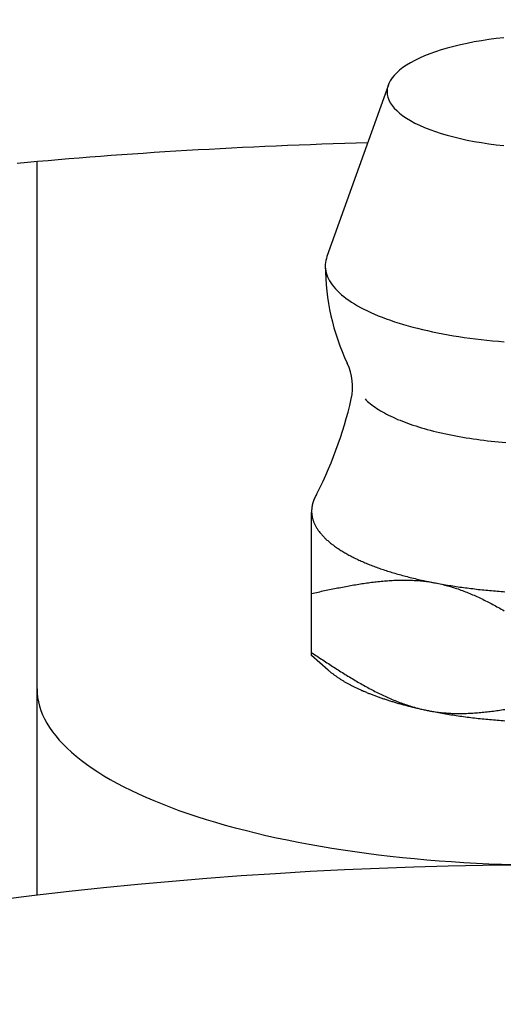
# Model space of a CAD drawing. Extents: x -108 to 254, y -107 to 268.
# Tile 5 of 10: x -8 to -1, y 62 to 76. Entities that reach past the tile are written whole.
import ezdxf

# ---------------------------------------------------------------- set-up
doc = ezdxf.new("R2010")
doc.units = 0
doc.header["$LTSCALE"] = 14
doc.header["$MEASUREMENT"] = 0
doc.layers.get('0').update_dxf_attribs({"linetype": 'CONTINUOUS'})

msp = doc.modelspace()

# ---------------------------------------------------------------- linework, layer by layer
at = {"linetype": 'Continuous'}
for p, q in [((-2.382, 75.363), (-3.276, 72.863)), ((-3.26, 66.84), (-3.5, 67.05))]:
    msp.add_line(p, q, dxfattribs=at)
for p, q in [((-7.5, 63.559), (-7.5, 74.244)), ((-3.5, 67.05), (-3.5, 69.134))]:
    msp.add_line(p, q)
for points in [[(-0.697, 76.049, 0), (-0.809, 76.036, 0), (-0.918, 76.022, 0), (-1.026, 76.005, 0), (-1.131, 75.987, 0), (-1.234, 75.967, 0), (-1.333, 75.946, 0), (-1.43, 75.922, 0), (-1.523, 75.898, 0), (-1.612, 75.871, 0), (-1.697, 75.844, 0), (-1.778, 75.814, 0), (-1.855, 75.784, 0), (-1.928, 75.752, 0), (-1.996, 75.719, 0), (-2.059, 75.685, 0), (-2.117, 75.65, 0), (-2.17, 75.614, 0), (-2.217, 75.577, 0), (-2.26, 75.54, 0), (-2.297, 75.501, 0), (-2.328, 75.463, 0), (-2.354, 75.423, 0), (-2.374, 75.384, 0), (-2.388, 75.344, 0), (-2.397, 75.303, 0), (-2.4, 75.263, 0), (-2.397, 75.223, 0), (-2.388, 75.183, 0), (-2.374, 75.143, 0), (-2.354, 75.103, 0), (-2.328, 75.064, 0), (-2.297, 75.025, 0), (-2.26, 74.987, 0), (-2.217, 74.949, 0), (-2.17, 74.912, 0), (-2.117, 74.876, 0), (-2.059, 74.841, 0), (-1.996, 74.807, 0), (-1.928, 74.774, 0), (-1.855, 74.742, 0), (-1.778, 74.712, 0), (-1.697, 74.683, 0), (-1.612, 74.655, 0), (-1.523, 74.629, 0), (-1.43, 74.604, 0), (-1.333, 74.581, 0), (-1.234, 74.559, 0), (-1.131, 74.539, 0), (-1.026, 74.521, 0), (-0.918, 74.505, 0), (-0.809, 74.49, 0), (-0.697, 74.478, 0)], [(-3.276, 72.863, 0), (-3.285, 72.833, 0), (-3.292, 72.803, 0), (-3.297, 72.774, 0), (-3.3, 72.744, 0), (-3.3, 72.714, 0), (-3.298, 72.684, 0), (-3.293, 72.654, 0), (-3.287, 72.625, 0), (-3.278, 72.595, 0), (-3.266, 72.565, 0), (-3.253, 72.536, 0), (-3.237, 72.507, 0), (-3.219, 72.477, 0), (-3.199, 72.448, 0), (-3.176, 72.419, 0), (-3.151, 72.391, 0), (-3.124, 72.362, 0), (-3.095, 72.334, 0), (-3.064, 72.306, 0), (-3.03, 72.279, 0), (-2.994, 72.252, 0), (-2.957, 72.225, 0), (-2.917, 72.198, 0), (-2.875, 72.172, 0), (-2.831, 72.146, 0), (-2.786, 72.121, 0), (-2.738, 72.096, 0), (-2.688, 72.071, 0), (-2.637, 72.047, 0), (-2.583, 72.024, 0), (-2.528, 72, 0), (-2.471, 71.978, 0), (-2.412, 71.956, 0), (-2.352, 71.934, 0), (-2.29, 71.913, 0), (-2.226, 71.893, 0), (-2.161, 71.873, 0), (-2.094, 71.854, 0), (-2.026, 71.835, 0), (-1.957, 71.817, 0), (-1.886, 71.8, 0), (-1.813, 71.783, 0), (-1.74, 71.767, 0), (-1.665, 71.751, 0), (-1.589, 71.737, 0), (-1.512, 71.723, 0), (-1.434, 71.709, 0), (-1.355, 71.697, 0), (-1.275, 71.685, 0), (-1.194, 71.674, 0), (-1.112, 71.663, 0), (-1.03, 71.654, 0), (-0.946, 71.645, 0), (-0.863, 71.636, 0), (-0.778, 71.629, 0), (-0.693, 71.622, 0)], [(-3.427, 69.399, 0), (-3.428, 69.397, 0), (-3.429, 69.395, 0), (-3.43, 69.393, 0), (-3.431, 69.391, 0), (-3.432, 69.39, 0), (-3.433, 69.388, 0), (-3.434, 69.386, 0), (-3.435, 69.384, 0), (-3.437, 69.382, 0), (-3.438, 69.38, 0), (-3.439, 69.378, 0), (-3.44, 69.376, 0), (-3.441, 69.374, 0), (-3.442, 69.373, 0), (-3.443, 69.371, 0), (-3.444, 69.369, 0), (-3.445, 69.367, 0), (-3.446, 69.365, 0), (-3.447, 69.363, 0), (-3.448, 69.361, 0), (-3.449, 69.359, 0), (-3.45, 69.358, 0), (-3.451, 69.356, 0), (-3.451, 69.354, 0), (-3.452, 69.352, 0), (-3.453, 69.35, 0), (-3.454, 69.348, 0), (-3.455, 69.346, 0), (-3.456, 69.344, 0), (-3.457, 69.342, 0), (-3.458, 69.341, 0), (-3.459, 69.339, 0), (-3.459, 69.337, 0), (-3.46, 69.335, 0), (-3.461, 69.333, 0), (-3.462, 69.331, 0), (-3.463, 69.329, 0), (-3.464, 69.327, 0), (-3.464, 69.325, 0), (-3.465, 69.323, 0), (-3.466, 69.322, 0), (-3.467, 69.32, 0), (-3.468, 69.318, 0), (-3.468, 69.316, 0), (-3.469, 69.314, 0), (-3.47, 69.312, 0), (-3.471, 69.31, 0), (-3.471, 69.308, 0), (-3.472, 69.306, 0), (-3.473, 69.304, 0), (-3.473, 69.302, 0), (-3.474, 69.301, 0), (-3.475, 69.299, 0), (-3.475, 69.297, 0), (-3.476, 69.295, 0), (-3.477, 69.293, 0), (-3.477, 69.291, 0), (-3.478, 69.289, 0), (-3.479, 69.287, 0), (-3.479, 69.285, 0), (-3.48, 69.283, 0), (-3.48, 69.281, 0), (-3.481, 69.28, 0), (-3.482, 69.278, 0), (-3.482, 69.276, 0), (-3.483, 69.274, 0), (-3.483, 69.272, 0), (-3.484, 69.27, 0), (-3.484, 69.268, 0), (-3.485, 69.266, 0), (-3.485, 69.264, 0), (-3.486, 69.262, 0), (-3.486, 69.26, 0), (-3.487, 69.259, 0), (-3.487, 69.257, 0), (-3.488, 69.255, 0), (-3.488, 69.253, 0), (-3.489, 69.251, 0), (-3.489, 69.249, 0), (-3.49, 69.247, 0), (-3.49, 69.245, 0), (-3.49, 69.243, 0), (-3.491, 69.241, 0), (-3.491, 69.24, 0), (-3.492, 69.238, 0), (-3.492, 69.236, 0), (-3.492, 69.234, 0), (-3.493, 69.232, 0), (-3.493, 69.23, 0), (-3.494, 69.228, 0), (-3.494, 69.226, 0), (-3.494, 69.224, 0), (-3.494, 69.222, 0), (-3.495, 69.22, 0), (-3.495, 69.218, 0), (-3.495, 69.216, 0), (-3.496, 69.215, 0), (-3.496, 69.213, 0), (-3.496, 69.211, 0), (-3.496, 69.209, 0), (-3.497, 69.207, 0), (-3.497, 69.205, 0), (-3.497, 69.203, 0), (-3.497, 69.201, 0), (-3.498, 69.199, 0), (-3.498, 69.197, 0), (-3.498, 69.195, 0), (-3.498, 69.194, 0), (-3.498, 69.192, 0), (-3.499, 69.19, 0), (-3.499, 69.188, 0), (-3.499, 69.186, 0), (-3.499, 69.184, 0), (-3.499, 69.182, 0), (-3.499, 69.18, 0), (-3.499, 69.178, 0), (-3.499, 69.176, 0), (-3.5, 69.174, 0), (-3.5, 69.172, 0), (-3.5, 69.171, 0), (-3.5, 69.168, 0), (-3.5, 69.167, 0), (-3.5, 69.165, 0), (-3.5, 69.163, 0), (-3.5, 69.161, 0), (-3.5, 69.159, 0), (-3.5, 69.157, 0), (-3.5, 69.155, 0)], [(-3.5, 69.155, 0), (-3.5, 69.145, 0), (-3.5, 69.135, 0), (-3.499, 69.126, 0), (-3.498, 69.116, 0), (-3.497, 69.106, 0), (-3.496, 69.096, 0), (-3.494, 69.087, 0), (-3.493, 69.077, 0), (-3.491, 69.067, 0), (-3.488, 69.057, 0), (-3.486, 69.047, 0), (-3.483, 69.038, 0), (-3.48, 69.028, 0), (-3.477, 69.018, 0), (-3.474, 69.009, 0), (-3.47, 68.999, 0), (-3.466, 68.989, 0), (-3.462, 68.98, 0), (-3.458, 68.97, 0), (-3.453, 68.96, 0), (-3.448, 68.951, 0), (-3.443, 68.941, 0), (-3.438, 68.931, 0), (-3.433, 68.922, 0), (-3.427, 68.912, 0), (-3.421, 68.902, 0), (-3.415, 68.893, 0), (-3.409, 68.883, 0), (-3.402, 68.874, 0), (-3.395, 68.864, 0), (-3.388, 68.855, 0), (-3.381, 68.845, 0), (-3.373, 68.836, 0), (-3.365, 68.826, 0), (-3.357, 68.817, 0), (-3.349, 68.808, 0), (-3.341, 68.798, 0), (-3.332, 68.789, 0), (-3.323, 68.78, 0), (-3.314, 68.77, 0), (-3.305, 68.761, 0), (-3.295, 68.752, 0), (-3.286, 68.743, 0), (-3.276, 68.733, 0), (-3.265, 68.724, 0), (-3.255, 68.715, 0), (-3.244, 68.706, 0), (-3.234, 68.697, 0), (-3.223, 68.688, 0), (-3.211, 68.679, 0), (-3.2, 68.67, 0), (-3.188, 68.661, 0), (-3.176, 68.652, 0), (-3.164, 68.643, 0), (-3.152, 68.635, 0), (-3.139, 68.626, 0), (-3.126, 68.617, 0), (-3.113, 68.608, 0), (-3.1, 68.6, 0), (-3.087, 68.591, 0), (-3.073, 68.582, 0), (-3.059, 68.574, 0), (-3.045, 68.565, 0), (-3.031, 68.557, 0), (-3.017, 68.548, 0), (-3.002, 68.54, 0), (-2.987, 68.531, 0), (-2.972, 68.523, 0), (-2.957, 68.515, 0), (-2.942, 68.506, 0), (-2.926, 68.498, 0), (-2.91, 68.49, 0), (-2.894, 68.482, 0), (-2.878, 68.474, 0), (-2.862, 68.466, 0), (-2.845, 68.458, 0), (-2.828, 68.45, 0), (-2.811, 68.442, 0), (-2.794, 68.434, 0), (-2.777, 68.426, 0), (-2.759, 68.419, 0), (-2.741, 68.411, 0), (-2.724, 68.403, 0), (-2.706, 68.396, 0), (-2.687, 68.388, 0), (-2.669, 68.381, 0), (-2.65, 68.373, 0), (-2.631, 68.366, 0), (-2.612, 68.359, 0), (-2.593, 68.351, 0), (-2.574, 68.344, 0), (-2.555, 68.337, 0), (-2.535, 68.33, 0), (-2.515, 68.323, 0), (-2.495, 68.316, 0), (-2.475, 68.309, 0), (-2.455, 68.302, 0), (-2.434, 68.295, 0), (-2.413, 68.288, 0), (-2.393, 68.281, 0), (-2.372, 68.275, 0), (-2.35, 68.268, 0), (-2.329, 68.262, 0), (-2.308, 68.255, 0), (-2.286, 68.249, 0), (-2.264, 68.242, 0), (-2.242, 68.236, 0), (-2.22, 68.23, 0), (-2.198, 68.224, 0), (-2.176, 68.218, 0), (-2.153, 68.211, 0), (-2.131, 68.205, 0), (-2.108, 68.2, 0), (-2.085, 68.194, 0), (-2.062, 68.188, 0), (-2.039, 68.182, 0), (-2.015, 68.176, 0), (-1.992, 68.171, 0), (-1.968, 68.165, 0), (-1.944, 68.16, 0), (-1.921, 68.154, 0), (-1.897, 68.149, 0), (-1.872, 68.144, 0), (-1.848, 68.139, 0), (-1.824, 68.133, 0), (-1.799, 68.128, 0), (-1.775, 68.123, 0), (-1.75, 68.118, 0)], [(-1.75, 68.118, 0), (-1.725, 68.114, 0), (-1.7, 68.109, 0), (-1.675, 68.104, 0), (-1.65, 68.099, 0), (-1.625, 68.095, 0), (-1.599, 68.09, 0), (-1.574, 68.086, 0), (-1.548, 68.082, 0), (-1.522, 68.077, 0), (-1.496, 68.073, 0), (-1.471, 68.069, 0), (-1.444, 68.065, 0), (-1.418, 68.061, 0), (-1.392, 68.057, 0), (-1.366, 68.053, 0), (-1.339, 68.049, 0), (-1.313, 68.046, 0), (-1.286, 68.042, 0), (-1.26, 68.038, 0), (-1.233, 68.035, 0), (-1.206, 68.031, 0), (-1.179, 68.028, 0), (-1.152, 68.025, 0), (-1.125, 68.022, 0), (-1.098, 68.019, 0), (-1.071, 68.015, 0), (-1.043, 68.013, 0), (-1.016, 68.01, 0), (-0.989, 68.007, 0), (-0.961, 68.004, 0), (-0.933, 68.001, 0), (-0.906, 67.999, 0), (-0.878, 67.996, 0), (-0.85, 67.994, 0), (-0.823, 67.992, 0), (-0.795, 67.989, 0), (-0.767, 67.987, 0), (-0.739, 67.985, 0), (-0.711, 67.983, 0), (-0.683, 67.981, 0)], [(-3.26, 66.84, 0), (-3.253, 66.834, 0), (-3.246, 66.828, 0), (-3.239, 66.823, 0), (-3.232, 66.817, 0), (-3.225, 66.811, 0), (-3.218, 66.805, 0), (-3.211, 66.799, 0), (-3.203, 66.793, 0), (-3.196, 66.788, 0), (-3.188, 66.782, 0), (-3.181, 66.776, 0), (-3.173, 66.77, 0), (-3.165, 66.765, 0), (-3.157, 66.759, 0), (-3.149, 66.753, 0), (-3.141, 66.748, 0), (-3.133, 66.742, 0), (-3.125, 66.736, 0), (-3.116, 66.731, 0), (-3.108, 66.725, 0), (-3.099, 66.719, 0), (-3.091, 66.714, 0), (-3.082, 66.708, 0), (-3.073, 66.703, 0), (-3.064, 66.697, 0), (-3.055, 66.692, 0), (-3.046, 66.686, 0), (-3.037, 66.681, 0), (-3.028, 66.675, 0), (-3.019, 66.67, 0), (-3.009, 66.665, 0), (-3, 66.659, 0), (-2.99, 66.654, 0), (-2.981, 66.648, 0), (-2.971, 66.643, 0), (-2.961, 66.638, 0), (-2.951, 66.632, 0), (-2.941, 66.627, 0), (-2.931, 66.622, 0), (-2.921, 66.616, 0), (-2.911, 66.611, 0), (-2.901, 66.606, 0), (-2.89, 66.601, 0), (-2.88, 66.595, 0), (-2.869, 66.59, 0), (-2.859, 66.585, 0), (-2.848, 66.58, 0), (-2.837, 66.575, 0), (-2.826, 66.57, 0), (-2.816, 66.565, 0), (-2.805, 66.56, 0), (-2.793, 66.555, 0), (-2.782, 66.549, 0), (-2.771, 66.544, 0), (-2.76, 66.54, 0), (-2.748, 66.534, 0), (-2.737, 66.53, 0), (-2.725, 66.525, 0), (-2.714, 66.52, 0), (-2.702, 66.515, 0), (-2.69, 66.51, 0), (-2.678, 66.505, 0), (-2.667, 66.5, 0), (-2.655, 66.496, 0), (-2.643, 66.491, 0), (-2.63, 66.486, 0), (-2.618, 66.481, 0), (-2.606, 66.477, 0), (-2.594, 66.472, 0), (-2.581, 66.467, 0), (-2.569, 66.463, 0), (-2.556, 66.458, 0), (-2.543, 66.453, 0), (-2.531, 66.449, 0), (-2.518, 66.444, 0), (-2.505, 66.44, 0), (-2.492, 66.435, 0), (-2.479, 66.431, 0), (-2.466, 66.426, 0), (-2.453, 66.422, 0), (-2.44, 66.418, 0), (-2.427, 66.413, 0), (-2.413, 66.409, 0), (-2.4, 66.404, 0), (-2.386, 66.4, 0), (-2.373, 66.396, 0), (-2.359, 66.391, 0), (-2.346, 66.387, 0), (-2.332, 66.383, 0), (-2.318, 66.379, 0), (-2.304, 66.375, 0), (-2.29, 66.371, 0), (-2.276, 66.366, 0), (-2.262, 66.362, 0), (-2.248, 66.358, 0), (-2.234, 66.354, 0), (-2.22, 66.35, 0), (-2.205, 66.346, 0), (-2.191, 66.342, 0), (-2.177, 66.338, 0), (-2.162, 66.334, 0), (-2.148, 66.331, 0), (-2.133, 66.327, 0), (-2.118, 66.323, 0), (-2.104, 66.319, 0), (-2.089, 66.315, 0), (-2.074, 66.311, 0), (-2.059, 66.308, 0), (-2.044, 66.304, 0), (-2.029, 66.3, 0), (-2.014, 66.297, 0), (-1.999, 66.293, 0), (-1.984, 66.29, 0), (-1.969, 66.286, 0), (-1.953, 66.282, 0), (-1.938, 66.279, 0), (-1.923, 66.275, 0), (-1.907, 66.272, 0), (-1.892, 66.269, 0), (-1.876, 66.265, 0), (-1.861, 66.262, 0), (-1.845, 66.258, 0), (-1.829, 66.255, 0), (-1.814, 66.252, 0), (-1.798, 66.249, 0), (-1.782, 66.245, 0), (-1.766, 66.242, 0), (-1.75, 66.239, 0)], [(-1.75, 66.239, 0), (-1.725, 66.234, 0), (-1.7, 66.229, 0), (-1.675, 66.225, 0), (-1.65, 66.22, 0), (-1.625, 66.215, 0), (-1.599, 66.211, 0), (-1.574, 66.207, 0), (-1.548, 66.202, 0), (-1.522, 66.198, 0), (-1.496, 66.194, 0), (-1.471, 66.189, 0), (-1.444, 66.185, 0), (-1.418, 66.181, 0), (-1.392, 66.177, 0), (-1.366, 66.174, 0), (-1.339, 66.17, 0), (-1.313, 66.166, 0), (-1.286, 66.162, 0), (-1.26, 66.159, 0), (-1.233, 66.155, 0), (-1.206, 66.152, 0), (-1.179, 66.149, 0), (-1.152, 66.145, 0), (-1.125, 66.142, 0), (-1.098, 66.139, 0), (-1.071, 66.136, 0), (-1.043, 66.133, 0), (-1.016, 66.13, 0), (-0.989, 66.127, 0), (-0.961, 66.125, 0), (-0.933, 66.122, 0), (-0.906, 66.12, 0), (-0.878, 66.117, 0), (-0.85, 66.115, 0), (-0.823, 66.112, 0), (-0.795, 66.11, 0), (-0.767, 66.108, 0), (-0.739, 66.106, 0), (-0.711, 66.104, 0), (-0.683, 66.102, 0)]]:
    msp.add_polyline3d(points, dxfattribs=at)
for points in [[(-2.681, 74.518, 0), (-2.849, 74.513, 0), (-3.017, 74.508, 0), (-3.184, 74.503, 0), (-3.351, 74.497, 0), (-3.517, 74.491, 0), (-3.683, 74.485, 0), (-3.849, 74.478, 0), (-4.014, 74.471, 0), (-4.179, 74.464, 0), (-4.343, 74.456, 0), (-4.506, 74.448, 0), (-4.669, 74.44, 0), (-4.832, 74.432, 0), (-4.994, 74.423, 0), (-5.155, 74.414, 0), (-5.316, 74.405, 0), (-5.476, 74.395, 0), (-5.636, 74.385, 0), (-5.794, 74.375, 0), (-5.952, 74.365, 0), (-6.11, 74.354, 0), (-6.266, 74.343, 0), (-6.422, 74.332, 0), (-6.577, 74.32, 0), (-6.732, 74.308, 0), (-6.885, 74.296, 0), (-7.038, 74.284, 0), (-7.19, 74.271, 0), (-7.34, 74.258, 0), (-7.491, 74.245, 0), (-7.64, 74.231, 0), (-7.788, 74.218, 0)], [(-2.722, 70.788, 0), (-2.704, 70.77, 0), (-2.685, 70.752, 0), (-2.665, 70.735, 0), (-2.644, 70.717, 0), (-2.622, 70.7, 0), (-2.599, 70.683, 0), (-2.574, 70.666, 0), (-2.549, 70.649, 0), (-2.523, 70.632, 0), (-2.496, 70.616, 0), (-2.468, 70.6, 0), (-2.439, 70.584, 0), (-2.41, 70.568, 0), (-2.379, 70.552, 0), (-2.347, 70.536, 0), (-2.314, 70.521, 0), (-2.281, 70.506, 0), (-2.247, 70.491, 0), (-2.211, 70.477, 0), (-2.175, 70.462, 0), (-2.138, 70.448, 0), (-2.101, 70.434, 0), (-2.062, 70.421, 0), (-2.023, 70.407, 0), (-1.983, 70.394, 0), (-1.942, 70.381, 0), (-1.9, 70.368, 0), (-1.858, 70.356, 0), (-1.815, 70.344, 0), (-1.771, 70.332, 0), (-1.726, 70.321, 0), (-1.681, 70.31, 0), (-1.635, 70.299, 0), (-1.589, 70.288, 0), (-1.542, 70.278, 0), (-1.494, 70.268, 0), (-1.446, 70.258, 0), (-1.398, 70.249, 0), (-1.348, 70.24, 0), (-1.298, 70.231, 0), (-1.248, 70.223, 0), (-1.197, 70.215, 0), (-1.146, 70.207, 0), (-1.094, 70.2, 0), (-1.042, 70.193, 0), (-0.99, 70.186, 0), (-0.937, 70.18, 0), (-0.884, 70.174, 0), (-0.83, 70.168, 0), (-0.776, 70.163, 0), (-0.722, 70.158, 0), (-0.668, 70.154, 0)], [(-3.5, 67.955, 0), (-3.476, 67.96, 0), (-3.453, 67.965, 0), (-3.429, 67.971, 0), (-3.405, 67.976, 0), (-3.381, 67.981, 0), (-3.358, 67.986, 0), (-3.334, 67.991, 0), (-3.31, 67.996, 0), (-3.286, 68.001, 0), (-3.263, 68.006, 0), (-3.239, 68.011, 0), (-3.215, 68.016, 0), (-3.192, 68.02, 0), (-3.168, 68.025, 0), (-3.144, 68.03, 0), (-3.121, 68.035, 0), (-3.097, 68.039, 0), (-3.073, 68.044, 0), (-3.05, 68.049, 0), (-3.026, 68.053, 0), (-3.002, 68.058, 0), (-2.979, 68.062, 0), (-2.955, 68.066, 0), (-2.932, 68.07, 0), (-2.908, 68.075, 0), (-2.884, 68.079, 0), (-2.861, 68.083, 0), (-2.837, 68.087, 0), (-2.814, 68.091, 0), (-2.79, 68.094, 0), (-2.767, 68.098, 0), (-2.743, 68.102, 0), (-2.72, 68.105, 0), (-2.697, 68.108, 0), (-2.673, 68.112, 0), (-2.65, 68.115, 0), (-2.626, 68.118, 0), (-2.603, 68.121, 0), (-2.58, 68.124, 0), (-2.557, 68.126, 0), (-2.533, 68.129, 0), (-2.51, 68.131, 0), (-2.487, 68.133, 0), (-2.464, 68.136, 0), (-2.44, 68.138, 0), (-2.417, 68.14, 0), (-2.394, 68.141, 0), (-2.371, 68.143, 0), (-2.348, 68.144, 0), (-2.325, 68.146, 0), (-2.302, 68.147, 0), (-2.279, 68.148, 0), (-2.256, 68.149, 0), (-2.233, 68.149, 0), (-2.21, 68.15, 0), (-2.187, 68.15, 0), (-2.164, 68.15, 0), (-2.142, 68.15, 0), (-2.119, 68.15, 0), (-2.096, 68.15, 0), (-2.073, 68.149, 0), (-2.051, 68.148, 0), (-2.028, 68.147, 0), (-2.006, 68.146, 0), (-1.983, 68.145, 0), (-1.96, 68.144, 0), (-1.938, 68.142, 0), (-1.915, 68.14, 0), (-1.893, 68.138, 0), (-1.871, 68.135, 0), (-1.848, 68.133, 0), (-1.826, 68.13, 0), (-1.804, 68.127, 0), (-1.782, 68.124, 0), (-1.759, 68.12, 0), (-1.737, 68.116, 0), (-1.715, 68.112, 0), (-1.693, 68.108, 0), (-1.671, 68.104, 0), (-1.649, 68.099, 0), (-1.627, 68.094, 0), (-1.605, 68.089, 0), (-1.584, 68.084, 0), (-1.562, 68.078, 0), (-1.54, 68.073, 0), (-1.518, 68.067, 0), (-1.497, 68.061, 0), (-1.475, 68.054, 0), (-1.453, 68.048, 0), (-1.432, 68.041, 0), (-1.41, 68.034, 0), (-1.389, 68.027, 0), (-1.367, 68.02, 0), (-1.346, 68.012, 0), (-1.324, 68.004, 0), (-1.303, 67.997, 0), (-1.282, 67.989, 0), (-1.26, 67.98, 0), (-1.239, 67.972, 0), (-1.218, 67.964, 0), (-1.197, 67.955, 0), (-1.175, 67.946, 0), (-1.154, 67.937, 0), (-1.133, 67.928, 0), (-1.112, 67.918, 0), (-1.091, 67.909, 0), (-1.07, 67.899, 0), (-1.049, 67.89, 0), (-1.028, 67.88, 0), (-1.007, 67.87, 0), (-0.986, 67.859, 0), (-0.965, 67.849, 0), (-0.944, 67.839, 0), (-0.923, 67.828, 0), (-0.902, 67.817, 0), (-0.882, 67.807, 0), (-0.861, 67.796, 0), (-0.84, 67.785, 0), (-0.819, 67.773, 0), (-0.799, 67.762, 0), (-0.778, 67.751, 0), (-0.757, 67.739, 0), (-0.736, 67.728, 0), (-0.716, 67.716, 0), (-0.695, 67.704, 0)], [(-3.5, 67.093, 0), (-3.48, 67.08, 0), (-3.459, 67.066, 0), (-3.439, 67.053, 0), (-3.419, 67.04, 0), (-3.398, 67.026, 0), (-3.378, 67.013, 0), (-3.358, 66.999, 0), (-3.337, 66.986, 0), (-3.317, 66.972, 0), (-3.296, 66.959, 0), (-3.276, 66.946, 0), (-3.256, 66.933, 0), (-3.235, 66.919, 0), (-3.215, 66.906, 0), (-3.195, 66.893, 0), (-3.174, 66.88, 0), (-3.154, 66.867, 0), (-3.133, 66.853, 0), (-3.113, 66.841, 0), (-3.092, 66.828, 0), (-3.072, 66.815, 0), (-3.051, 66.802, 0), (-3.031, 66.789, 0), (-3.011, 66.776, 0), (-2.99, 66.764, 0), (-2.97, 66.751, 0), (-2.949, 66.739, 0), (-2.928, 66.726, 0), (-2.908, 66.714, 0), (-2.887, 66.702, 0), (-2.867, 66.689, 0), (-2.846, 66.677, 0), (-2.826, 66.665, 0), (-2.805, 66.653, 0), (-2.784, 66.642, 0), (-2.764, 66.63, 0), (-2.743, 66.618, 0), (-2.722, 66.607, 0), (-2.701, 66.595, 0), (-2.681, 66.584, 0), (-2.66, 66.573, 0), (-2.639, 66.562, 0), (-2.618, 66.551, 0), (-2.598, 66.54, 0), (-2.577, 66.529, 0), (-2.556, 66.519, 0), (-2.535, 66.508, 0), (-2.514, 66.498, 0), (-2.493, 66.488, 0), (-2.472, 66.478, 0), (-2.451, 66.468, 0), (-2.43, 66.458, 0), (-2.409, 66.448, 0), (-2.388, 66.439, 0), (-2.367, 66.43, 0), (-2.346, 66.421, 0), (-2.325, 66.412, 0), (-2.303, 66.403, 0), (-2.282, 66.394, 0), (-2.261, 66.385, 0), (-2.24, 66.377, 0), (-2.218, 66.369, 0), (-2.197, 66.361, 0), (-2.176, 66.353, 0), (-2.154, 66.345, 0), (-2.133, 66.338, 0), (-2.111, 66.331, 0), (-2.09, 66.323, 0), (-2.068, 66.317, 0), (-2.047, 66.31, 0), (-2.025, 66.303, 0), (-2.003, 66.297, 0), (-1.982, 66.291, 0), (-1.96, 66.285, 0), (-1.938, 66.279, 0), (-1.916, 66.274, 0), (-1.895, 66.268, 0), (-1.873, 66.263, 0), (-1.851, 66.258, 0), (-1.829, 66.254, 0), (-1.807, 66.249, 0), (-1.785, 66.245, 0), (-1.763, 66.241, 0), (-1.741, 66.237, 0), (-1.718, 66.234, 0), (-1.696, 66.231, 0), (-1.674, 66.228, 0), (-1.652, 66.225, 0), (-1.629, 66.222, 0), (-1.607, 66.22, 0), (-1.585, 66.218, 0), (-1.562, 66.216, 0), (-1.54, 66.214, 0), (-1.517, 66.213, 0), (-1.494, 66.211, 0), (-1.472, 66.21, 0), (-1.449, 66.209, 0), (-1.427, 66.208, 0), (-1.404, 66.208, 0), (-1.381, 66.207, 0), (-1.358, 66.207, 0), (-1.336, 66.207, 0), (-1.313, 66.207, 0), (-1.29, 66.208, 0), (-1.267, 66.208, 0), (-1.244, 66.209, 0), (-1.221, 66.21, 0), (-1.198, 66.211, 0), (-1.175, 66.212, 0), (-1.152, 66.213, 0), (-1.129, 66.215, 0), (-1.106, 66.216, 0), (-1.083, 66.218, 0), (-1.06, 66.22, 0), (-1.036, 66.222, 0), (-1.013, 66.224, 0), (-0.99, 66.226, 0), (-0.967, 66.229, 0), (-0.943, 66.231, 0), (-0.92, 66.234, 0), (-0.897, 66.237, 0), (-0.874, 66.24, 0), (-0.85, 66.243, 0), (-0.827, 66.246, 0), (-0.803, 66.249, 0), (-0.78, 66.252, 0), (-0.757, 66.256, 0), (-0.733, 66.26, 0), (-0.71, 66.263, 0), (-0.686, 66.267, 0)], [(-7.5, 66.565, 0), (-7.498, 66.502, 0), (-7.491, 66.439, 0), (-7.48, 66.376, 0), (-7.464, 66.314, 0), (-7.444, 66.251, 0), (-7.419, 66.189, 0), (-7.39, 66.127, 0), (-7.356, 66.065, 0), (-7.318, 66.003, 0), (-7.275, 65.942, 0), (-7.228, 65.881, 0), (-7.177, 65.82, 0), (-7.121, 65.76, 0), (-7.062, 65.701, 0), (-6.997, 65.642, 0), (-6.929, 65.584, 0), (-6.857, 65.526, 0), (-6.78, 65.468, 0), (-6.699, 65.412, 0), (-6.614, 65.356, 0), (-6.526, 65.301, 0), (-6.433, 65.246, 0), (-6.336, 65.193, 0), (-6.236, 65.14, 0), (-6.132, 65.088, 0), (-6.024, 65.037, 0), (-5.913, 64.987, 0), (-5.798, 64.938, 0), (-5.679, 64.89, 0), (-5.557, 64.843, 0), (-5.432, 64.796, 0), (-5.303, 64.751, 0), (-5.172, 64.707, 0), (-5.037, 64.665, 0), (-4.899, 64.623, 0), (-4.758, 64.582, 0), (-4.614, 64.543, 0), (-4.468, 64.505, 0), (-4.319, 64.468, 0), (-4.167, 64.432, 0), (-4.012, 64.398, 0), (-3.856, 64.365, 0), (-3.697, 64.333, 0), (-3.535, 64.303, 0), (-3.372, 64.274, 0), (-3.207, 64.246, 0), (-3.039, 64.22, 0), (-2.87, 64.195, 0), (-2.699, 64.172, 0), (-2.527, 64.15, 0), (-2.353, 64.129, 0), (-2.177, 64.111, 0), (-2, 64.093, 0), (-1.822, 64.077, 0), (-1.643, 64.062, 0), (-1.463, 64.049, 0), (-1.282, 64.038, 0), (-1.1, 64.028, 0), (-0.918, 64.019, 0), (-0.735, 64.012, 0), (-0.552, 64.007, 0)]]:
    msp.add_polyline3d(points)
msp.add_circle((0, 0), 97.5)
msp.add_arc((0, 72.726), 3.3, 180, 205.4243, dxfattribs=at)
for centre, radius, start, end in [((-3.703, 70.966), 0.8, 347.138, 25.4243), ((-8.772, 72.123), 6, 332.2398, 347.138), ((0, 0), 64, 60.86892, 119.13108)]:
    msp.add_arc(centre, radius, start, end)

doc.saveas('drawing.dxf')
